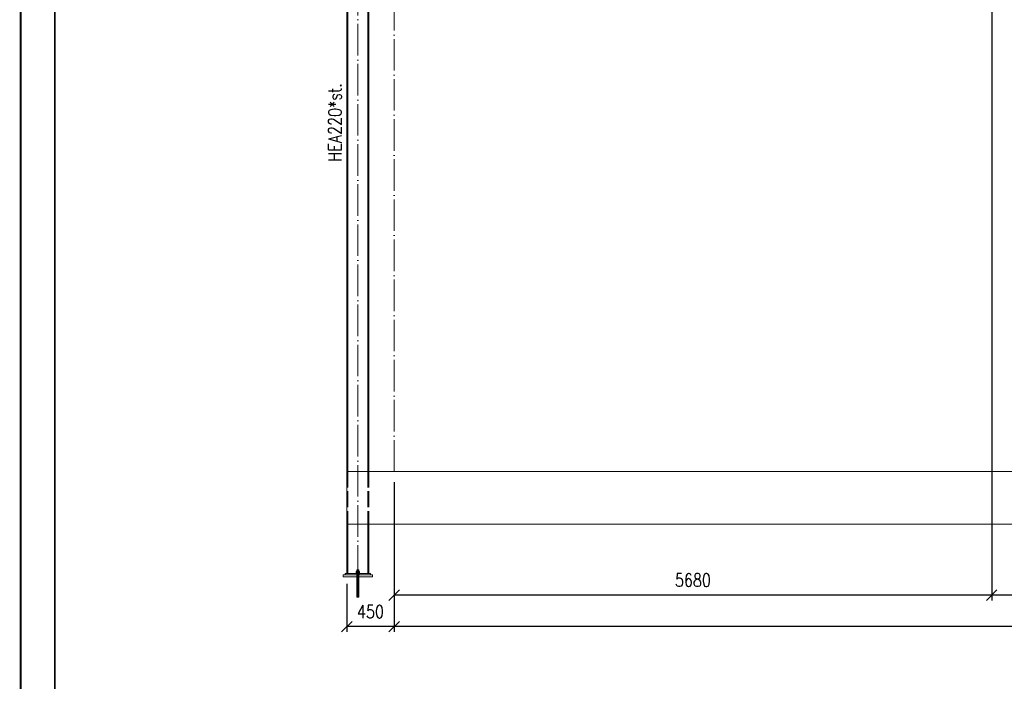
# Paper-space layout 'Layout1' of a CAD drawing. Extents: x -2 to 1243, y -36 to 596.
# Tile 41 of 132: x 0 to 187, y 298 to 423. Entities that reach past the tile are written whole.
import ezdxf
from ezdxf.enums import TextEntityAlignment as Align

# ---------------------------------------------------------------- set-up
doc = ezdxf.new("R2010")
doc.units = 0
for name, pattern in [('ACAD_ISO02W100', [15, 12, -3]), ('ACAD_ISO04W100', [30.5, 24, -3, 0.5, -3]), ('HP_01_CER_B', [8, 5, -1, 1, -1])]:
    doc.linetypes.add(name, pattern=pattern)
doc.layers.get('0').update_dxf_attribs({"linetype": 'CONTINUOUS'})
doc.layers.get('DEFPOINTS').update_dxf_attribs({"color": 132, "linetype": 'CONTINUOUS'})
doc.layers.add('RAMECEK_HP', color=251, linetype='CONTINUOUS')
for name, color, linetype, lineweight in [('SS_1.ET-HALA_TaO-PODLAHA', 9, 'CONTINUOUS', 13), ('SS_1.ET-HALA_TaO-PODLITI', 9, 'CONTINUOUS', 13), ('SS_1.ET-HALA_TaO-RASTR', 7, 'HP_01_CER_B', 13), ('SS_1.ET-HALA_TaO-SLOUP', 9, 'CONTINUOUS', 13), ('SS_KOTY', 3, 'CONTINUOUS', 25), ('SS_STAV.OK-POPIS_PROFILU', 9, 'CONTINUOUS', 13)]:
    doc.layers.add(name, color=color, linetype=linetype, lineweight=lineweight)
doc.styles.add('ROMANS', font='romans.shx', dxfattribs={"width": 0.8})
doc.styles.add('romans.shx', font='romans.shx', dxfattribs={"height": 5})
doc.dimstyles.new('A-1_(2.5)_50AS', dxfattribs={"dimtxt": 2.5, "dimasz": 2, "dimexe": 1, "dimexo": 2, "dimgap": 0, "dimtad": 0, "dimdec": 1, "dimlfac": 50, "dimrnd": 1, "dimtxsty": 'ROMANS', "dimblk1": 'OBLIQUE', "dimblk2": 'OBLIQUE', "dimsah": 1, "dimcen": 2, "dimclrd": 256, "dimclre": 256, "dimclrt": 256, "dimadec": 1, "dimazin": 2, "dimtfac": 0.714286, "dimtdec": 1, "dimtmove": 0, "dimatfit": 3, "dimldrblk": 'OPEN', "dimfxl": 1, "dimtvp": 1.142857, "dimtfill": 1, "dimtolj": 1, "dimlwd": -1, "dimlwe": -1, "dimarcsym": 0})

# ---------------------------------------------------------------- blocks, each defined once
blk = doc.blocks.new('*U6')
at = {"layer": 'RAMECEK_HP', "lineweight": 35, "const_width": 0.35}
for points in [[(0, 594), (0, 0), (1051, 0), (1051, 594)], [(6.5, 587.5), (6.5, 6.5), (1044.5, 6.5), (1044.5, 587.5)]]:
    blk.add_lwpolyline(points, close=True, dxfattribs=at)
at = {"layer": 'DEFPOINTS', "style": 'ROMANS', "width": 0.8}
blk.add_attdef('TISK', text='', height=10, dxfattribs=at).set_placement((1051, -33), align=Align.RIGHT)
blk = doc.blocks.new('_Oblique')
at = {"color": 0, "linetype": 'ByBlock', "lineweight": -2}
blk.add_line((-0.5, -0.5), (0.5, 0.5), dxfattribs=at)
blk = doc.blocks.new('*D13')
at = {"layer": 'DEFPOINTS', "color": 0, "transparency": 16777216}
for p in [(184.61, 431.96, 14406), (298.21, 431.96, 14406), (184.61, 314.08)]:
    blk.add_point(p, dxfattribs=at)
at = {"layer": 'SS_KOTY', "transparency": 16777216}
for p, q in [((184.61, 429.96), (184.61, 313.08)), ((298.21, 429.96), (298.21, 313.08)), ((298.21, 314.08), (184.61, 314.08))]:
    blk.add_line(p, q, dxfattribs=at)
at = {"layer": 'SS_KOTY', "transparency": 16777216, "xscale": 2, "yscale": 2, "zscale": 2, "rotation": 180}
blk.add_blockref('_Oblique', (184.61, 314.08), dxfattribs=at)
at = {"layer": 'SS_KOTY', "transparency": 16777216, "xscale": 2, "yscale": 2, "zscale": 2}
blk.add_blockref('_Oblique', (298.21, 314.08), dxfattribs=at)
at = {"layer": 'SS_KOTY', "transparency": 16777216, "insert": (241.41, 316.94), "char_height": 2.5, "attachment_point": 5, "style": 'ROMANS', "bg_fill": 3, "box_fill_scale": 1.1, "bg_fill_color": 256, "bg_fill_true_color": 13158600, "bg_fill_transparency": 0}
blk.add_mtext('\\A1;5680', dxfattribs=at)
blk = doc.blocks.new('_OPEN')
at = {"color": 0, "linetype": 'ByBlock'}
for p, q in [((-1, 0.167), (0, 0)), ((0, 0), (-1, -0.167)), ((0, 0), (-1, 0))]:
    blk.add_line(p, q, dxfattribs=at)
blk = doc.blocks.new('*D14')
at = {"layer": 'DEFPOINTS', "color": 0, "transparency": 16777216}
for p in [(184.61, 431.96, 14406), (71.01, 337.56), (71.01, 314.08)]:
    blk.add_point(p, dxfattribs=at)
at = {"layer": 'SS_KOTY', "transparency": 16777216}
for p, q in [((184.61, 429.96), (184.61, 313.08)), ((71.01, 335.56), (71.01, 313.08)), ((184.61, 314.08), (71.01, 314.08))]:
    blk.add_line(p, q, dxfattribs=at)
at = {"layer": 'SS_KOTY', "transparency": 16777216, "xscale": 2, "yscale": 2, "zscale": 2, "rotation": 180}
blk.add_blockref('_Oblique', (71.01, 314.08), dxfattribs=at)
at = {"layer": 'SS_KOTY', "transparency": 16777216, "xscale": 2, "yscale": 2, "zscale": 2}
blk.add_blockref('_Oblique', (184.61, 314.08), dxfattribs=at)
at = {"layer": 'SS_KOTY', "transparency": 16777216, "insert": (127.81, 316.94), "char_height": 2.5, "attachment_point": 5, "style": 'ROMANS', "bg_fill": 3, "box_fill_scale": 1.1, "bg_fill_color": 256, "bg_fill_true_color": 13158600, "bg_fill_transparency": 0}
blk.add_mtext('\\A1;5680', dxfattribs=at)
blk = doc.blocks.new('*D15')
at = {"layer": 'DEFPOINTS', "color": 0, "transparency": 16777216}
for p in [(71.01, 337.56), (62.01, 318.2, 14417.2), (62.01, 308.08)]:
    blk.add_point(p, dxfattribs=at)
at = {"layer": 'SS_KOTY', "transparency": 16777216}
for p, q in [((71.01, 335.56), (71.01, 307.08)), ((62.01, 316.2), (62.01, 307.08)), ((71.01, 308.08), (62.01, 308.08))]:
    blk.add_line(p, q, dxfattribs=at)
at = {"layer": 'SS_KOTY', "transparency": 16777216, "xscale": 2, "yscale": 2, "zscale": 2, "rotation": 180}
blk.add_blockref('_Oblique', (62.01, 308.08), dxfattribs=at)
at = {"layer": 'SS_KOTY', "transparency": 16777216, "xscale": 2, "yscale": 2, "zscale": 2}
blk.add_blockref('_Oblique', (71.01, 308.08), dxfattribs=at)
at = {"layer": 'SS_KOTY', "transparency": 16777216, "insert": (66.51, 310.94), "char_height": 2.5, "attachment_point": 5, "style": 'ROMANS', "bg_fill": 3, "box_fill_scale": 1.1, "bg_fill_color": 256, "bg_fill_true_color": 13158600, "bg_fill_transparency": 0}
blk.add_mtext('\\A1;450', dxfattribs=at)
blk = doc.blocks.new('*D19')
at = {"layer": 'DEFPOINTS', "color": 0, "transparency": 16777216}
for p in [(411.91, 431.96, 14406), (71.01, 337.56), (71.01, 308.08)]:
    blk.add_point(p, dxfattribs=at)
at = {"layer": 'SS_KOTY', "transparency": 16777216}
for p, q in [((411.91, 429.96), (411.91, 307.08)), ((71.01, 335.56), (71.01, 307.08)), ((411.91, 308.08), (71.01, 308.08))]:
    blk.add_line(p, q, dxfattribs=at)
at = {"layer": 'SS_KOTY', "transparency": 16777216, "xscale": 2, "yscale": 2, "zscale": 2, "rotation": 180}
blk.add_blockref('_Oblique', (71.01, 308.08), dxfattribs=at)
at = {"layer": 'SS_KOTY', "transparency": 16777216, "xscale": 2, "yscale": 2, "zscale": 2}
blk.add_blockref('_Oblique', (411.91, 308.08), dxfattribs=at)
at = {"layer": 'SS_KOTY', "transparency": 16777216, "insert": (241.46, 310.94), "char_height": 2.5, "attachment_point": 5, "style": 'ROMANS', "bg_fill": 3, "box_fill_scale": 1.1, "bg_fill_color": 256, "bg_fill_true_color": 13158600, "bg_fill_transparency": 0}
blk.add_mtext('\\A1;17045', dxfattribs=at)

psp = doc.layouts.get("Layout1")

# ---------------------------------------------------------------- block references
at = {"layer": 'RAMECEK_HP'}
psp.add_blockref('*U6', (0, 0), dxfattribs=at)

# ---------------------------------------------------------------- texts
at = {"layer": 'SS_STAV.OK-POPIS_PROFILU', "color": 9, "style": 'romans.shx', "width": 0.8}
psp.add_text('HEA220*st.', height=2.5, rotation=90, dxfattribs=at).set_placement((61.0111, 396.5157))

# ---------------------------------------------------------------- next in the draw order: dimensions: what is measured, and where the dimension line sits
at = {"layer": 'SS_KOTY'}
dim = psp.add_linear_dim(base=(184.6111, 314.0801), p1=(298.2111, 431.9608, 14406), p2=(184.6111, 431.9608, 14406), dimstyle='A-1_(2.5)_50AS', override={"dimtmove": 1}, dxfattribs=at)
dim.commit()
dim.dimension.update_dxf_attribs({"geometry": '*D13', "text_midpoint": (241.4111, 316.9372)})

# ---------------------------------------------------------------- next in the draw order: dimensions: what is measured, and where the dimension line sits
dim = psp.add_linear_dim(base=(71.0111, 314.0801), p1=(184.6111, 431.9608, 14406), p2=(71.0111, 337.5608), dimstyle='A-1_(2.5)_50AS', override={"dimtmove": 1}, dxfattribs=at)
dim.commit()
dim.dimension.update_dxf_attribs({"geometry": '*D14', "text_midpoint": (127.8111, 316.9372)})

# ---------------------------------------------------------------- next in the draw order: dimensions: what is measured, and where the dimension line sits
dim = psp.add_linear_dim(base=(62.0111, 308.0801), p1=(71.0111, 337.5608), p2=(62.0111, 318.2008, 14417.2), dimstyle='A-1_(2.5)_50AS', override={"dimtmove": 1}, dxfattribs=at)
dim.commit()
dim.dimension.update_dxf_attribs({"geometry": '*D15', "text_midpoint": (66.5111, 310.9372)})

# ---------------------------------------------------------------- next in the draw order: linework, layer by layer
at = {"layer": 'SS_1.ET-HALA_TaO-PODLAHA', "ltscale": 0.25}
psp.add_line((62.0111, 337.5608), (62.0111, 327.5608), dxfattribs=at)
at = {"layer": 'SS_1.ET-HALA_TaO-PODLITI', "ltscale": 0.25}
for p, q in [((66.9111, 317.9608), (61.3111, 317.9608)), ((61.3111, 317.9608), (61.3111, 317.5608)), ((61.3111, 317.5608), (66.9111, 317.5608)), ((66.9111, 317.5608), (66.9111, 317.9608))]:
    psp.add_line(p, q, dxfattribs=at)
at = {"layer": 'SS_1.ET-HALA_TaO-SLOUP', "color": 9, "linetype": 'ACAD_ISO04W100', "ltscale": 0.25}
psp.add_line((64.1111, 317.5608), (64.1111, 544.3638), dxfattribs=at)
at = {"layer": 'SS_1.ET-HALA_TaO-SLOUP', "color": 5, "linetype": 'Continuous', "ltscale": 0.25}
for p, q in [((65.9911, 544.3638), (65.9911, 337.5608)), ((66.2111, 544.3638), (66.2111, 337.5608)), ((62.0111, 504.7608), (62.0111, 337.5608)), ((62.2311, 504.4354), (62.2311, 337.5608)), ((62.0111, 327.5608), (62.0111, 318.2008)), ((62.2311, 327.5608), (62.2311, 318.2008)), ((65.9911, 327.5608), (65.9911, 318.2008)), ((66.2111, 327.5608), (66.2111, 318.2008)), ((63.7411, 318.2608), (63.7482, 318.2608)), ((63.7411, 318.2608), (63.7411, 318.2008)), ((63.7482, 318.2608), (63.7693, 318.2608)), ((63.9381, 318.5808), (63.7651, 318.5808)), ((63.7651, 318.5808), (63.7651, 318.2608)), ((63.7693, 318.2608), (63.8035, 318.2608)), ((63.8035, 318.2608), (63.8495, 318.2608)), ((63.8495, 318.2608), (63.9055, 318.2608)), ((63.9055, 318.2608), (63.9695, 318.2608)), ((63.9263, 318.9008), (63.9111, 318.9008)), ((63.9111, 318.9008), (63.9111, 318.5808)), ((63.9697, 318.9008), (63.9263, 318.9008)), ((64.2841, 318.5808), (63.9381, 318.5808)), ((63.9381, 318.5808), (63.9381, 318.2608)), ((63.9695, 318.2608), (64.0389, 318.2608)), ((64.0346, 318.9008), (63.9697, 318.9008)), ((64.1111, 318.9008), (64.0346, 318.9008)), ((64.0389, 318.2608), (64.1111, 318.2608)), ((64.1876, 318.9008), (64.1111, 318.9008)), ((64.1111, 318.2608), (64.1833, 318.2608)), ((64.1833, 318.2608), (64.2527, 318.2608)), ((64.2525, 318.9008), (64.1876, 318.9008)), ((64.2959, 318.9008), (64.2525, 318.9008)), ((64.2527, 318.2608), (64.3167, 318.2608)), ((64.4571, 318.5808), (64.2841, 318.5808)), ((64.2841, 318.5808), (64.2841, 318.2608)), ((64.3111, 318.9008), (64.2959, 318.9008)), ((64.3111, 318.5808), (64.3111, 318.9008)), ((64.3167, 318.2608), (64.3727, 318.2608)), ((64.3727, 318.2608), (64.4187, 318.2608)), ((64.4187, 318.2608), (64.4529, 318.2608)), ((64.4529, 318.2608), (64.474, 318.2608)), ((64.4571, 318.2608), (64.4571, 318.5808)), ((64.474, 318.2608), (64.4811, 318.2608)), ((64.4811, 318.2008), (64.4811, 318.2608)), ((66.5111, 318.2008), (61.7111, 318.2008)), ((61.7111, 318.2008), (61.7111, 317.9608)), ((63.9111, 317.5608), (63.9111, 313.7008)), ((64.3111, 313.7008), (64.3111, 317.5608)), ((66.5111, 317.9608), (66.5111, 318.2008)), ((63.9111, 313.7008), (63.9149, 313.7008)), ((63.9149, 313.7008), (63.9263, 313.7008)), ((63.9263, 313.7008), (63.9448, 313.7008)), ((63.9448, 313.7008), (63.9697, 313.7008)), ((63.9697, 313.7008), (64, 313.7008)), ((64, 313.7008), (64.0346, 313.7008)), ((64.0346, 313.7008), (64.0721, 313.7008)), ((64.0721, 313.7008), (64.1111, 313.7008)), ((64.1111, 313.7008), (64.1501, 313.7008)), ((64.1501, 313.7008), (64.1876, 313.7008)), ((64.1876, 313.7008), (64.2222, 313.7008)), ((64.2222, 313.7008), (64.2525, 313.7008)), ((64.2525, 313.7008), (64.2774, 313.7008)), ((64.2774, 313.7008), (64.2959, 313.7008)), ((64.2959, 313.7008), (64.3073, 313.7008)), ((64.3073, 313.7008), (64.3111, 313.7008))]:
    psp.add_line(p, q, dxfattribs=at)
at = {"layer": 'SS_1.ET-HALA_TaO-SLOUP', "color": 9, "linetype": 'ACAD_ISO02W100', "ltscale": 0.25}
for p, q in [((62.2311, 337.5608), (62.2311, 327.5608)), ((65.9911, 337.5608), (65.9911, 327.5608)), ((66.2111, 337.5608), (66.2111, 327.5608)), ((63.9111, 318.2008), (63.9111, 317.9608)), ((63.9111, 317.9608), (63.9111, 317.5608)), ((64.3111, 317.9608), (64.3111, 318.2008)), ((64.3111, 317.5608), (64.3111, 317.9608))]:
    psp.add_line(p, q, dxfattribs=at)
at = {"layer": 'SS_1.ET-HALA_TaO-SLOUP', "color": 5, "linetype": 'ACAD_ISO04W100', "ltscale": 0.25}
for p, q in [((64.4811, 318.4008), (63.7411, 318.4008)), ((64.4811, 318.4008), (63.7411, 318.4008)), ((64.1111, 318.9008), (64.1111, 313.7008)), ((64.1111, 318.9008), (64.1111, 313.7008)), ((64.3111, 317.7608), (63.9111, 317.7608)), ((64.3111, 317.7608), (63.9111, 317.7608))]:
    psp.add_line(p, q, dxfattribs=at)
at = {"layer": 'SS_1.ET-HALA_TaO-SLOUP', "color": 3, "linetype": 'ACAD_ISO02W100', "ltscale": 0.25}
for p, q in [((63.8911, 318.2008), (63.8911, 317.9608)), ((64.3311, 317.9608), (64.3311, 318.2008))]:
    psp.add_line(p, q, dxfattribs=at)

# ---------------------------------------------------------------- next in the draw order: dimensions: what is measured, and where the dimension line sits
at = {"layer": 'SS_KOTY'}
dim = psp.add_linear_dim(base=(71.0111, 308.0801), p1=(411.9111, 431.9608, 14406), p2=(71.0111, 337.5608), dimstyle='A-1_(2.5)_50AS', dxfattribs=at)
dim.commit()
dim.dimension.update_dxf_attribs({"geometry": '*D19', "text_midpoint": (241.4611, 310.9372)})

# ---------------------------------------------------------------- next in the draw order: linework, layer by layer
at = {"layer": 'SS_1.ET-HALA_TaO-PODLAHA', "ltscale": 0.25}
for p, q in [((459.3283, 337.5608), (62.0111, 337.5608)), ((62.0111, 327.5608), (459.3283, 327.5608))]:
    psp.add_line(p, q, dxfattribs=at)
at = {"layer": 'SS_1.ET-HALA_TaO-RASTR', "linetype": 'ACAD_ISO04W100', "ltscale": 0.25}
psp.add_line((71.0111, 337.5608), (71.0111, 549.3638), dxfattribs=at)

doc.saveas('drawing.dxf')
